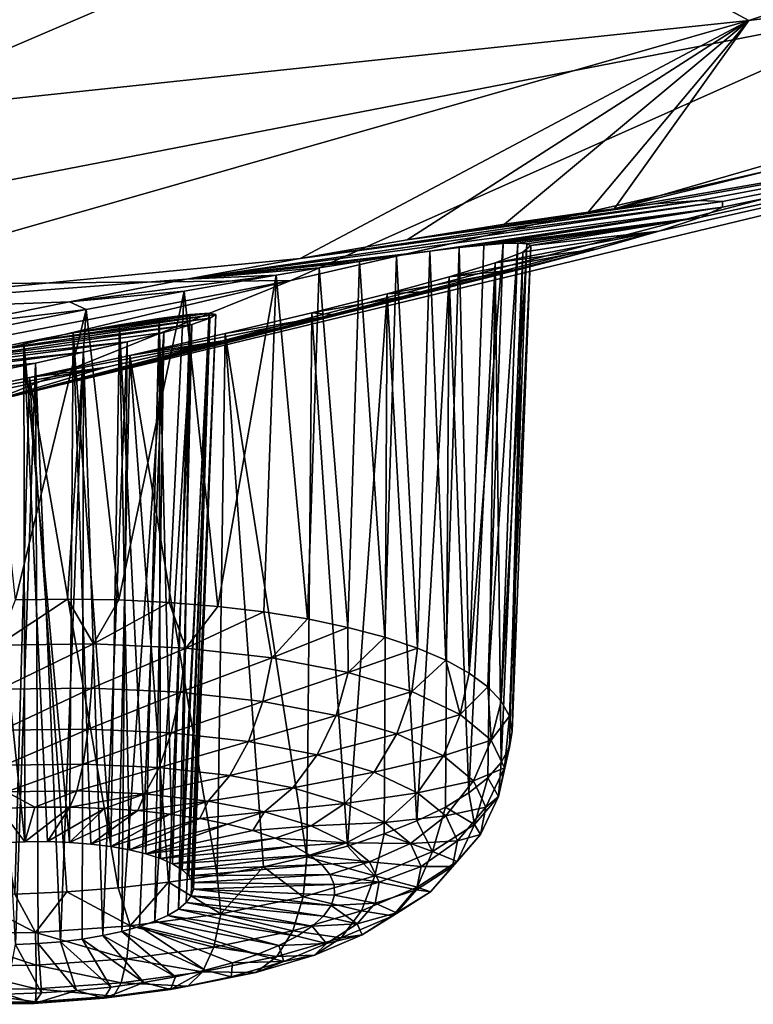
# Model space of a CAD drawing. Header units: metres. Extents: x -92 to 264, y -100 to 50.
# Tile 151 of 256: x 229.68 to 231.8, y -26.48 to -23.64. Entities that reach past the tile are written whole.
import ezdxf

# ---------------------------------------------------------------- set-up
doc = ezdxf.new("R2010")
doc.units = ezdxf.units.M
doc.layers.add('solid_21062050_01', color=7, linetype='CONTINUOUS')

msp = doc.modelspace()

# ---------------------------------------------------------------- linework, layer by layer
at = {"layer": 'solid_21062050_01'}
for points in [[(230.951416, -23.188187, 198.303024), (234.531219, -22.71072, 200.338562), (231.786469, -23.638601, 202.916168)], [(231.786469, -23.638601, 202.916168), (234.531219, -22.71072, 200.338562), (234.404785, -23.311037, 205.808395)], [(231.397766, -24.181719, 208.227585), (236.653671, -22.883238, 208.878159), (233.237335, -23.860216, 211.591827)], [(231.397766, -24.181719, 208.227585), (234.404785, -23.311037, 205.808395), (236.653671, -22.883238, 208.878159)], [(226.810013, -23.756815, 227.43428), (230.920654, -23.04599, 225.472656), (226.856262, -23.578487, 227.605103)], [(230.846878, -23.190374, 225.278595), (230.920654, -23.04599, 225.472656), (226.810013, -23.756815, 227.43428)], [(226.685287, -23.698582, 196.768188), (228.441345, -23.111359, 195.134506), (230.951416, -23.188187, 198.303024)], [(226.685287, -23.698582, 196.768188), (230.951416, -23.188187, 198.303024), (228.44902, -23.992727, 200.53772)], [(226.745773, -23.900181, 227.23465), (230.574905, -23.322126, 225.171387), (230.846878, -23.190374, 225.278595)], [(226.745773, -23.900181, 227.23465), (230.846878, -23.190374, 225.278595), (226.810013, -23.756815, 227.43428)], [(228.44902, -23.992727, 200.53772), (230.951416, -23.188187, 198.303024), (231.786469, -23.638601, 202.916168)], [(231.786469, -23.638601, 202.916168), (234.404785, -23.311037, 205.808395), (231.397766, -24.181719, 208.227585)], [(226.745773, -23.900181, 227.23465), (228.399384, -23.711546, 226.243149), (230.574905, -23.322126, 225.171387)], [(230.574905, -23.322126, 225.171387), (228.028275, -24.413754, 223.119263), (232.241486, -23.597099, 220.850922)], [(230.574905, -23.322126, 225.171387), (228.399384, -23.711546, 226.243149), (228.028275, -24.413754, 223.119263)], [(234.255844, -23.515648, 215.375931), (229.595001, -24.738523, 214.031418), (233.237335, -23.860216, 211.591827)], [(234.255844, -23.515648, 215.375931), (230.464996, -24.389212, 217.802338), (229.595001, -24.738523, 214.031418)], [(232.241486, -23.597099, 220.850922), (230.464996, -24.389212, 217.802338), (234.255844, -23.515648, 215.375931)], [(232.241486, -23.597099, 220.850922), (228.028275, -24.413754, 223.119263), (230.464996, -24.389212, 217.802338)], [(228.44902, -23.992727, 200.53772), (231.786469, -23.638601, 202.916168), (228.825119, -24.48665, 205.272034)], [(230.49202, -24.325356, 207.385025), (228.825119, -24.48665, 205.272034), (231.786469, -23.638601, 202.916168)], [(230.800552, -24.272018, 207.572311), (230.49202, -24.325356, 207.385025), (231.786469, -23.638601, 202.916168)], [(231.081345, -24.226772, 207.815857), (230.800552, -24.272018, 207.572311), (231.786469, -23.638601, 202.916168)], [(231.323059, -24.191538, 208.111191), (231.081345, -24.226772, 207.815857), (231.786469, -23.638601, 202.916168)], [(231.323059, -24.191538, 208.111191), (231.786469, -23.638601, 202.916168), (231.397766, -24.181719, 208.227585)], [(231.526611, -24.246414, 210.258606), (233.237335, -23.860216, 211.591827), (229.595001, -24.738523, 214.031418)], [(231.513763, -24.16815, 208.447723), (231.397766, -24.181719, 208.227585), (233.237335, -23.860216, 211.591827)], [(231.643982, -24.157885, 208.810776), (231.513763, -24.16815, 208.447723), (233.237335, -23.860216, 211.591827)], [(231.526611, -24.246414, 210.258606), (231.648544, -24.206059, 209.921463), (233.237335, -23.860216, 211.591827)], [(231.709991, -24.161013, 209.186661), (231.643982, -24.157885, 208.810776), (233.237335, -23.860216, 211.591827)], [(231.648544, -24.206059, 209.921463), (231.710693, -24.177364, 209.561752), (233.237335, -23.860216, 211.591827)], [(231.710693, -24.177364, 209.561752), (231.709991, -24.161013, 209.186661), (233.237335, -23.860216, 211.591827)], [(230.163879, -24.385447, 207.255859), (231.709991, -24.161013, 209.186661), (231.710693, -24.177364, 209.561752)], [(230.49202, -24.325356, 207.385025), (231.709991, -24.161013, 209.186661), (230.163879, -24.385447, 207.255859)], [(230.49202, -24.325356, 207.385025), (231.643982, -24.157885, 208.810776), (231.709991, -24.161013, 209.186661)], [(230.800552, -24.272018, 207.572311), (231.643982, -24.157885, 208.810776), (230.49202, -24.325356, 207.385025)], [(230.800552, -24.272018, 207.572311), (231.513763, -24.16815, 208.447723), (231.643982, -24.157885, 208.810776)], [(231.081345, -24.226772, 207.815857), (231.513763, -24.16815, 208.447723), (230.800552, -24.272018, 207.572311)], [(231.081345, -24.226772, 207.815857), (231.397766, -24.181719, 208.227585), (231.513763, -24.16815, 208.447723)], [(230.866211, -24.304619, 208.314774), (230.163879, -24.385447, 207.255859), (231.710693, -24.177364, 209.561752)], [(230.866211, -24.304619, 208.314774), (231.710693, -24.177364, 209.561752), (230.950485, -24.294102, 208.452515)], [(230.950485, -24.294102, 208.452515), (231.710693, -24.177364, 209.561752), (231.021271, -24.286627, 208.597763)], [(231.021271, -24.286627, 208.597763), (231.710693, -24.177364, 209.561752), (231.648544, -24.206059, 209.921463)], [(231.323059, -24.191538, 208.111191), (231.397766, -24.181719, 208.227585), (231.081345, -24.226772, 207.815857)], [(231.021271, -24.286627, 208.597763), (231.648544, -24.206059, 209.921463), (231.077744, -24.282274, 208.748672)], [(231.077744, -24.282274, 208.748672), (231.648544, -24.206059, 209.921463), (231.1194, -24.28109, 208.903564)], [(231.1194, -24.28109, 208.903564), (231.648544, -24.206059, 209.921463), (231.145889, -24.283092, 209.060623)], [(231.145889, -24.283092, 209.060623), (231.648544, -24.206059, 209.921463), (231.15712, -24.288229, 209.218094)], [(231.15712, -24.288229, 209.218094), (231.648544, -24.206059, 209.921463), (231.526611, -24.246414, 210.258606)], [(231.349548, -24.297335, 210.565155), (231.526611, -24.246414, 210.258606), (229.595001, -24.738523, 214.031418)], [(231.054352, -24.337994, 209.819489), (231.526611, -24.246414, 210.258606), (231.349548, -24.297335, 210.565155)], [(231.134445, -24.307535, 209.527542), (231.526611, -24.246414, 210.258606), (231.054352, -24.337994, 209.819489)], [(231.15712, -24.288229, 209.218094), (231.526611, -24.246414, 210.258606), (231.134445, -24.307535, 209.527542)], [(230.950485, -24.294102, 208.452515), (231.021271, -24.286627, 208.597763), (230.979691, -25.52146, 208.249084)], [(231.077744, -24.282274, 208.748672), (231.033371, -25.56126, 208.38353), (230.979691, -25.52146, 208.249084)], [(231.021271, -24.286627, 208.597763), (231.077744, -24.282274, 208.748672), (230.979691, -25.52146, 208.249084)], [(231.1194, -24.28109, 208.903564), (231.072098, -25.602964, 208.522461), (231.033371, -25.56126, 208.38353)], [(231.077744, -24.282274, 208.748672), (231.1194, -24.28109, 208.903564), (231.033371, -25.56126, 208.38353)], [(231.1194, -24.28109, 208.903564), (231.145889, -24.283092, 209.060623), (231.072098, -25.602964, 208.522461)], [(231.145889, -24.283092, 209.060623), (231.095459, -25.646114, 208.664368), (231.072098, -25.602964, 208.522461)], [(231.145889, -24.283092, 209.060623), (231.15712, -24.288229, 209.218094), (231.095459, -25.646114, 208.664368)], [(231.128586, -24.355963, 210.825882), (231.349548, -24.297335, 210.565155), (229.595001, -24.738523, 214.031418)], [(230.76973, -24.318016, 208.186417), (230.163879, -24.385447, 207.255859), (230.866211, -24.304619, 208.314774)], [(230.76973, -24.318016, 208.186417), (230.866211, -24.304619, 208.314774), (230.830032, -25.449282, 207.999451)], [(230.866211, -24.304619, 208.314774), (230.911667, -25.483995, 208.120575), (230.830032, -25.449282, 207.999451)], [(230.866211, -24.304619, 208.314774), (230.950485, -24.294102, 208.452515), (230.911667, -25.483995, 208.120575)], [(230.950485, -24.294102, 208.452515), (230.979691, -25.52146, 208.249084), (230.911667, -25.483995, 208.120575)], [(230.921799, -24.378298, 210.083481), (231.349548, -24.297335, 210.565155), (231.128586, -24.355963, 210.825882)], [(231.054352, -24.337994, 209.819489), (231.349548, -24.297335, 210.565155), (230.921799, -24.378298, 210.083481)], [(231.134445, -24.307535, 209.527542), (231.054352, -24.337994, 209.819489), (231.071655, -25.779457, 209.092209)], [(231.134445, -24.307535, 209.527542), (231.071655, -25.779457, 209.092209), (231.095245, -25.734846, 208.950806)], [(231.134445, -24.307535, 209.527542), (231.095245, -25.734846, 208.950806), (231.10321, -25.690235, 208.807663)], [(231.15712, -24.288229, 209.218094), (231.10321, -25.690235, 208.807663), (231.095459, -25.646114, 208.664368)], [(231.15712, -24.288229, 209.218094), (231.134445, -24.307535, 209.527542), (231.10321, -25.690235, 208.807663)], [(230.49202, -24.325356, 207.385025), (230.163879, -24.385447, 207.255859), (228.825119, -24.48665, 205.272034)], [(230.662628, -24.334066, 208.069122), (230.163879, -24.385447, 207.255859), (230.76973, -24.318016, 208.186417)], [(230.546448, -24.352518, 207.964005), (230.163879, -24.385447, 207.255859), (230.662628, -24.334066, 208.069122)], [(230.546448, -24.352518, 207.964005), (230.662628, -24.334066, 208.069122), (230.629654, -25.389585, 207.7845)], [(230.662628, -24.334066, 208.069122), (230.735687, -25.417696, 207.887009), (230.629654, -25.389585, 207.7845)], [(230.662628, -24.334066, 208.069122), (230.76973, -24.318016, 208.186417), (230.735687, -25.417696, 207.887009)], [(230.76973, -24.318016, 208.186417), (230.830032, -25.449282, 207.999451), (230.735687, -25.417696, 207.887009)], [(231.054352, -24.337994, 209.819489), (230.921799, -24.378298, 210.083481), (230.978836, -25.86673, 209.363663)], [(231.054352, -24.337994, 209.819489), (230.978836, -25.86673, 209.363663), (231.032715, -25.82358, 209.230331)], [(231.054352, -24.337994, 209.819489), (231.032715, -25.82358, 209.230331), (231.071655, -25.779457, 209.092209)], [(230.87645, -24.419317, 211.031845), (231.128586, -24.355963, 210.825882), (229.595001, -24.738523, 214.031418)], [(230.422516, -24.373142, 207.871658), (230.163879, -24.385447, 207.255859), (230.546448, -24.352518, 207.964005)], [(230.422516, -24.373142, 207.871658), (230.546448, -24.352518, 207.964005), (230.513107, -25.365259, 207.693024)], [(230.546448, -24.352518, 207.964005), (230.629654, -25.389585, 207.7845), (230.513107, -25.365259, 207.693024)], [(230.743042, -24.426888, 210.311066), (231.128586, -24.355963, 210.825882), (230.87645, -24.419317, 211.031845)], [(230.921799, -24.378298, 210.083481), (231.128586, -24.355963, 210.825882), (230.743042, -24.426888, 210.311066)], [(230.464996, -24.389212, 217.802338), (225.751404, -25.512188, 216.180359), (229.595001, -24.738523, 214.031418)], [(230.464996, -24.389212, 217.802338), (226.480988, -25.157835, 219.937286), (225.751404, -25.512188, 216.180359)], [(228.028275, -24.413754, 223.119263), (226.480988, -25.157835, 219.937286), (230.464996, -24.389212, 217.802338)], [(230.163879, -24.385447, 207.255859), (229.826141, -24.45055, 207.186203), (228.825119, -24.48665, 205.272034)], [(230.422516, -24.373142, 207.871658), (229.826141, -24.45055, 207.186203), (230.163879, -24.385447, 207.255859)], [(230.156555, -24.419992, 207.727219), (229.826141, -24.45055, 207.186203), (230.422516, -24.373142, 207.871658)], [(230.156555, -24.419992, 207.727219), (230.422516, -24.373142, 207.871658), (230.253662, -25.328976, 207.547089)], [(230.422516, -24.373142, 207.871658), (230.387314, -25.34498, 207.613602), (230.253662, -25.328976, 207.547089)], [(230.422516, -24.373142, 207.871658), (230.513107, -25.365259, 207.693024), (230.387314, -25.34498, 207.613602)], [(230.921799, -24.378298, 210.083481), (230.743042, -24.426888, 210.311066), (230.828781, -25.94824, 209.610168)], [(230.921799, -24.378298, 210.083481), (230.828781, -25.94824, 209.610168), (230.910599, -25.908436, 209.490738)], [(230.921799, -24.378298, 210.083481), (230.910599, -25.908436, 209.490738), (230.978836, -25.86673, 209.363663)], [(230.593735, -24.487593, 211.191452), (230.87645, -24.419317, 211.031845), (229.595001, -24.738523, 214.031418)], [(229.874527, -24.472948, 207.638428), (229.826141, -24.45055, 207.186203), (230.156555, -24.419992, 207.727219)], [(229.874527, -24.472948, 207.638428), (230.156555, -24.419992, 207.727219), (229.968689, -25.310431, 207.455612)], [(230.156555, -24.419992, 207.727219), (230.113617, -25.317415, 207.494232), (229.968689, -25.310431, 207.455612)], [(230.156555, -24.419992, 207.727219), (230.253662, -25.328976, 207.547089), (230.113617, -25.317415, 207.494232)], [(230.525131, -24.482042, 210.495331), (230.87645, -24.419317, 211.031845), (230.593735, -24.487593, 211.191452)], [(230.743042, -24.426888, 210.311066), (230.87645, -24.419317, 211.031845), (230.525131, -24.482042, 210.495331)], [(230.743042, -24.426888, 210.311066), (230.525131, -24.482042, 210.495331), (230.628082, -26.020426, 209.820953)], [(230.743042, -24.426888, 210.311066), (230.628082, -26.020426, 209.820953), (230.734268, -25.985706, 209.720642)], [(230.743042, -24.426888, 210.311066), (230.734268, -25.985706, 209.720642), (230.828781, -25.94824, 209.610168)], [(229.826141, -24.45055, 207.186203), (229.482666, -24.520144, 207.176788), (228.825119, -24.48665, 205.272034)], [(229.874527, -24.472948, 207.638428), (229.482666, -24.520144, 207.176788), (229.826141, -24.45055, 207.186203)], [(229.585693, -24.530392, 207.606644), (229.482666, -24.520144, 207.176788), (229.874527, -24.472948, 207.638428)], [(229.585693, -24.530392, 207.606644), (229.874527, -24.472948, 207.638428), (229.670654, -25.310438, 207.422562)], [(229.874527, -24.472948, 207.638428), (229.820496, -25.308096, 207.431625), (229.670654, -25.310438, 207.422562)], [(229.874527, -24.472948, 207.638428), (229.968689, -25.310431, 207.455612), (229.820496, -25.308096, 207.431625)], [(230.228821, -24.482782, 209.027359), (229.836929, -24.540274, 208.565323), (229.970001, -24.516584, 208.639832)], [(230.247925, -24.486706, 209.18251), (229.836929, -24.540274, 208.565323), (230.228821, -24.482782, 209.027359)], [(230.228821, -24.482782, 209.027359), (229.970001, -24.516584, 208.639832), (230.173416, -24.486706, 208.878479)], [(230.228821, -24.482782, 209.027359), (230.150742, -26.088882, 208.495865), (230.17009, -26.106762, 208.555725)], [(230.228821, -24.482782, 209.027359), (230.173416, -24.486706, 208.878479), (230.150742, -26.088882, 208.495865)], [(230.228821, -24.482782, 209.027359), (230.17009, -26.106762, 208.555725), (230.181107, -26.12549, 208.617416)], [(230.247925, -24.486706, 209.18251), (230.228821, -24.482782, 209.027359), (230.181107, -26.12549, 208.617416)], [(230.275131, -24.542046, 210.63092), (230.525131, -24.482042, 210.495331), (230.593735, -24.487593, 211.191452)], [(230.275131, -24.542046, 210.63092), (230.511383, -26.052015, 209.909988), (230.525131, -24.482042, 210.495331)], [(230.628082, -26.020426, 209.820953), (230.525131, -24.482042, 210.495331), (230.511383, -26.052015, 209.909988)], [(230.230652, -24.498009, 209.333908), (229.549454, -24.597677, 208.521927), (229.694061, -24.567823, 208.525696)], [(230.179459, -24.515781, 209.472733), (229.549454, -24.597677, 208.521927), (230.230652, -24.498009, 209.333908)], [(230.273193, -24.562231, 211.300842), (230.593735, -24.487593, 211.191452), (229.595001, -24.738523, 214.031418)], [(230.247925, -24.486706, 209.18251), (229.694061, -24.567823, 208.525696), (229.836929, -24.540274, 208.565323)], [(230.230652, -24.498009, 209.333908), (229.694061, -24.567823, 208.525696), (230.247925, -24.486706, 209.18251)], [(230.173416, -24.486706, 208.878479), (229.970001, -24.516584, 208.639832), (230.08493, -24.498249, 208.746216)], [(230.08493, -24.498249, 208.746216), (229.970001, -24.516584, 208.639832), (230.046814, -26.043297, 208.337158)], [(230.00058, -24.605017, 210.713211), (230.593735, -24.487593, 211.191452), (230.273193, -24.562231, 211.300842)], [(230.275131, -24.542046, 210.63092), (230.593735, -24.487593, 211.191452), (230.00058, -24.605017, 210.713211)], [(230.08493, -24.498249, 208.746216), (230.046814, -26.043297, 208.337158), (230.088577, -26.056875, 208.385635)], [(230.173416, -24.486706, 208.878479), (230.08493, -24.498249, 208.746216), (230.123428, -26.072159, 208.438843)], [(230.08493, -24.498249, 208.746216), (230.088577, -26.056875, 208.385635), (230.123428, -26.072159, 208.438843)], [(230.173416, -24.486706, 208.878479), (230.123428, -26.072159, 208.438843), (230.150742, -26.088882, 208.495865)], [(230.230652, -24.498009, 209.333908), (230.163116, -26.183527, 208.80278), (230.140457, -26.202387, 208.86116)], [(230.179459, -24.515781, 209.472733), (230.230652, -24.498009, 209.333908), (230.140457, -26.202387, 208.86116)], [(230.230652, -24.498009, 209.333908), (230.177597, -26.164204, 208.742004), (230.163116, -26.183527, 208.80278)], [(230.247925, -24.486706, 209.18251), (230.183624, -26.144747, 208.679855), (230.177597, -26.164204, 208.742004)], [(230.230652, -24.498009, 209.333908), (230.247925, -24.486706, 209.18251), (230.177597, -26.164204, 208.742004)], [(230.247925, -24.486706, 209.18251), (230.181107, -26.12549, 208.617416), (230.183624, -26.144747, 208.679855)], [(230.179459, -24.515781, 209.472733), (229.410706, -24.628244, 208.553345), (229.549454, -24.597677, 208.521927)], [(230.098389, -24.538895, 209.591888), (229.410706, -24.628244, 208.553345), (230.179459, -24.515781, 209.472733)], [(230.098389, -24.538895, 209.591888), (229.992401, -24.566032, 209.685776), (229.410706, -24.628244, 208.553345)], [(229.836929, -24.540274, 208.565323), (229.694061, -24.567823, 208.525696), (229.826355, -26.010151, 208.205688)], [(229.836929, -24.540274, 208.565323), (229.826355, -26.010151, 208.205688), (229.887665, -26.014938, 208.227951)], [(229.970001, -24.516584, 208.639832), (229.836929, -24.540274, 208.565323), (229.945496, -26.022148, 208.257629)], [(229.836929, -24.540274, 208.565323), (229.887665, -26.014938, 208.227951), (229.945496, -26.022148, 208.257629)], [(229.970001, -24.516584, 208.639832), (229.945496, -26.022148, 208.257629), (229.99884, -26.031654, 208.29425)], [(229.970001, -24.516584, 208.639832), (229.99884, -26.031654, 208.29425), (230.046814, -26.043297, 208.337158)], [(230.098389, -24.538895, 209.591888), (229.977509, -26.266975, 209.051605), (229.992401, -24.566032, 209.685776)], [(230.098389, -24.538895, 209.591888), (230.027802, -26.253035, 209.012177), (229.977509, -26.266975, 209.051605)], [(230.275131, -24.542046, 210.63092), (230.00058, -24.605017, 210.713211), (230.251724, -26.104464, 210.050507)], [(230.098389, -24.538895, 209.591888), (230.072205, -26.23744, 208.966751), (230.027802, -26.253035, 209.012177)], [(230.179459, -24.515781, 209.472733), (230.10997, -26.220461, 208.916138), (230.072205, -26.23744, 208.966751)], [(230.098389, -24.538895, 209.591888), (230.179459, -24.515781, 209.472733), (230.072205, -26.23744, 208.966751)], [(230.179459, -24.515781, 209.472733), (230.140457, -26.202387, 208.86116), (230.10997, -26.220461, 208.916138)], [(230.275131, -24.542046, 210.63092), (230.251724, -26.104464, 210.050507), (230.385468, -26.080132, 209.986786)], [(230.275131, -24.542046, 210.63092), (230.385468, -26.080132, 209.986786), (230.511383, -26.052015, 209.909988)], [(229.410706, -24.628244, 208.553345), (229.992401, -24.566032, 209.685776), (229.284988, -24.657972, 208.617828)], [(229.866791, -24.595888, 209.750168), (229.284988, -24.657972, 208.617828), (229.992401, -24.566032, 209.685776)], [(229.694061, -24.567823, 208.525696), (229.549454, -24.597677, 208.521927), (229.697525, -26.008121, 208.184845)], [(229.92778, -24.639894, 211.351456), (230.273193, -24.562231, 211.300842), (229.595001, -24.738523, 214.031418)], [(229.694061, -24.567823, 208.525696), (229.762619, -26.007864, 208.191238), (229.826355, -26.010151, 208.205688)], [(229.694061, -24.567823, 208.525696), (229.697525, -26.008121, 208.184845), (229.762619, -26.007864, 208.191238)], [(229.710419, -24.668743, 210.738174), (230.273193, -24.562231, 211.300842), (229.92778, -24.639894, 211.351456)], [(230.00058, -24.605017, 210.713211), (230.273193, -24.562231, 211.300842), (229.710419, -24.668743, 210.738174)], [(229.866791, -24.595888, 209.750168), (229.992401, -24.566032, 209.685776), (229.922195, -26.279026, 209.084366)], [(229.922195, -26.279026, 209.084366), (229.992401, -24.566032, 209.685776), (229.977509, -26.266975, 209.051605)], [(229.178787, -24.685324, 208.711929), (229.284988, -24.657972, 208.617828), (229.866791, -24.595888, 209.750168)], [(229.178787, -24.685324, 208.711929), (229.866791, -24.595888, 209.750168), (229.727646, -24.626974, 209.781509)], [(229.549454, -24.597677, 208.521927), (229.632217, -26.010914, 208.186615), (229.697525, -26.008121, 208.184845)], [(229.727646, -24.626974, 209.781509), (229.866791, -24.595888, 209.750168), (229.800354, -26.296659, 209.127777)], [(229.866791, -24.595888, 209.750168), (229.862808, -26.288977, 209.109909), (229.800354, -26.296659, 209.127777)], [(229.866791, -24.595888, 209.750168), (229.922195, -26.279026, 209.084366), (229.862808, -26.288977, 209.109909)], [(229.0979, -24.708818, 208.83078), (229.727646, -24.626974, 209.781509), (229.581863, -24.657677, 209.777298)], [(229.178787, -24.685324, 208.711929), (229.727646, -24.626974, 209.781509), (229.0979, -24.708818, 208.83078)], [(229.581863, -24.657677, 209.777298), (229.727646, -24.626974, 209.781509), (229.670609, -26.304735, 209.13945)], [(229.727646, -24.626974, 209.781509), (229.735931, -26.301943, 209.13768), (229.670609, -26.304735, 209.13945)], [(230.00058, -24.605017, 210.713211), (229.710419, -24.668743, 210.738174), (229.966614, -26.14076, 210.136047)], [(229.727646, -24.626974, 209.781509), (229.800354, -26.296659, 209.127777), (229.735931, -26.301943, 209.13768)], [(230.00058, -24.605017, 210.713211), (229.966614, -26.14076, 210.136047), (230.111588, -26.124748, 210.100433)], [(230.00058, -24.605017, 210.713211), (230.111588, -26.124748, 210.100433), (230.251724, -26.104464, 210.050507)], [(229.414612, -24.730801, 210.703201), (229.92778, -24.639894, 211.351456), (229.575546, -24.716236, 211.338531)], [(229.710419, -24.668743, 210.738174), (229.92778, -24.639894, 211.351456), (229.414612, -24.730801, 210.703201)], [(229.575546, -24.716236, 211.338531), (229.92778, -24.639894, 211.351456), (229.595001, -24.738523, 214.031418)], [(229.710419, -24.668743, 210.738174), (229.414612, -24.730801, 210.703201), (229.668518, -26.159317, 210.162888)], [(229.710419, -24.668743, 210.738174), (229.668518, -26.159317, 210.162888), (229.818375, -26.152325, 210.156937)], [(229.710419, -24.668743, 210.738174), (229.818375, -26.152325, 210.156937), (229.966614, -26.14076, 210.136047)], [(229.619492, -25.440613, 207.410004), (229.670654, -25.310438, 207.422562), (229.820496, -25.308096, 207.431625)], [(229.89505, -25.436844, 207.428406), (229.619492, -25.440613, 207.410004), (229.820496, -25.308096, 207.431625)], [(229.89505, -25.436844, 207.428406), (229.820496, -25.308096, 207.431625), (229.968689, -25.310431, 207.455612)], [(229.89505, -25.436844, 207.428406), (229.968689, -25.310431, 207.455612), (230.113617, -25.317415, 207.494232)], [(230.162094, -25.449162, 207.497803), (229.89505, -25.436844, 207.428406), (230.113617, -25.317415, 207.494232)], [(230.162094, -25.449162, 207.497803), (230.113617, -25.317415, 207.494232), (230.253662, -25.328976, 207.547089)], [(230.162094, -25.449162, 207.497803), (230.253662, -25.328976, 207.547089), (230.387314, -25.34498, 207.613602)], [(230.410385, -25.477093, 207.61554), (230.162094, -25.449162, 207.497803), (230.387314, -25.34498, 207.613602)], [(230.410385, -25.477093, 207.61554), (230.387314, -25.34498, 207.613602), (230.513107, -25.365259, 207.693024)], [(230.410385, -25.477093, 207.61554), (230.513107, -25.365259, 207.693024), (230.629654, -25.389585, 207.7845)], [(230.630356, -25.519566, 207.777069), (230.410385, -25.477093, 207.61554), (230.629654, -25.389585, 207.7845)], [(230.630356, -25.519566, 207.777069), (230.629654, -25.389585, 207.7845), (230.735687, -25.417696, 207.887009)], [(230.630356, -25.519566, 207.777069), (230.735687, -25.417696, 207.887009), (230.830032, -25.449282, 207.999451)], [(229.625504, -25.568365, 207.430344), (229.619492, -25.440613, 207.410004), (229.89505, -25.436844, 207.428406)], [(229.625504, -25.568365, 207.430344), (229.89505, -25.436844, 207.428406), (229.889862, -25.564749, 207.447998)], [(229.889862, -25.564749, 207.447998), (229.89505, -25.436844, 207.428406), (230.162094, -25.449162, 207.497803)], [(229.889862, -25.564749, 207.447998), (230.162094, -25.449162, 207.497803), (230.146057, -25.576565, 207.514587)], [(230.146057, -25.576565, 207.514587), (230.162094, -25.449162, 207.497803), (230.410385, -25.477093, 207.61554)], [(230.813568, -25.574947, 207.976181), (230.630356, -25.519566, 207.777069), (230.830032, -25.449282, 207.999451)], [(230.813568, -25.574947, 207.976181), (230.830032, -25.449282, 207.999451), (230.911667, -25.483995, 208.120575)], [(230.146057, -25.576565, 207.514587), (230.410385, -25.477093, 207.61554), (230.384247, -25.603363, 207.627518)], [(230.384247, -25.603363, 207.627518), (230.410385, -25.477093, 207.61554), (230.630356, -25.519566, 207.777069)], [(230.952972, -25.641109, 208.205261), (230.813568, -25.574947, 207.976181), (230.911667, -25.483995, 208.120575)], [(230.952972, -25.641109, 208.205261), (230.911667, -25.483995, 208.120575), (230.979691, -25.52146, 208.249084)], [(230.384247, -25.603363, 207.627518), (230.630356, -25.519566, 207.777069), (230.595276, -25.64411, 207.782486)], [(230.595276, -25.64411, 207.782486), (230.630356, -25.519566, 207.777069), (230.813568, -25.574947, 207.976181)], [(230.952972, -25.641109, 208.205261), (230.979691, -25.52146, 208.249084), (231.033371, -25.56126, 208.38353)], [(229.625504, -25.568365, 207.430344), (229.889862, -25.564749, 207.447998), (229.631989, -25.686573, 207.482849)], [(229.889862, -25.564749, 207.447998), (229.879684, -25.683184, 207.49939), (229.631989, -25.686573, 207.482849)], [(229.889862, -25.564749, 207.447998), (230.146057, -25.576565, 207.514587), (229.879684, -25.683184, 207.49939)], [(231.043228, -25.715509, 208.45546), (230.952972, -25.641109, 208.205261), (231.033371, -25.56126, 208.38353)], [(231.043228, -25.715509, 208.45546), (231.033371, -25.56126, 208.38353), (231.072098, -25.602964, 208.522461)], [(230.146057, -25.576565, 207.514587), (230.119736, -25.694256, 207.561768), (229.879684, -25.683184, 207.49939)], [(230.146057, -25.576565, 207.514587), (230.384247, -25.603363, 207.627518), (230.119736, -25.694256, 207.561768)], [(230.595276, -25.64411, 207.782486), (230.813568, -25.574947, 207.976181), (230.771042, -25.697239, 207.973511)], [(230.771042, -25.697239, 207.973511), (230.813568, -25.574947, 207.976181), (230.952972, -25.641109, 208.205261)], [(230.384247, -25.603363, 207.627518), (230.342911, -25.719364, 207.667587), (230.119736, -25.694256, 207.561768)], [(230.384247, -25.603363, 207.627518), (230.595276, -25.64411, 207.782486), (230.342911, -25.719364, 207.667587)], [(231.043228, -25.715509, 208.45546), (231.072098, -25.602964, 208.522461), (231.095459, -25.646114, 208.664368)], [(230.595276, -25.64411, 207.782486), (230.540649, -25.757544, 207.81279), (230.342911, -25.719364, 207.667587)], [(230.595276, -25.64411, 207.782486), (230.771042, -25.697239, 207.973511), (230.540649, -25.757544, 207.81279)], [(230.771042, -25.697239, 207.973511), (230.952972, -25.641109, 208.205261), (230.904785, -25.760712, 208.193268)], [(230.904785, -25.760712, 208.193268), (230.952972, -25.641109, 208.205261), (231.043228, -25.715509, 208.45546)], [(231.080841, -25.795288, 208.717194), (231.043228, -25.715509, 208.45546), (231.095459, -25.646114, 208.664368)], [(231.080841, -25.795288, 208.717194), (231.095459, -25.646114, 208.664368), (231.10321, -25.690235, 208.807663)], [(229.631989, -25.686573, 207.482849), (229.879684, -25.683184, 207.49939), (229.638489, -25.787306, 207.563965)], [(229.879684, -25.683184, 207.49939), (229.865189, -25.784204, 207.579102), (229.638489, -25.787306, 207.563965)], [(229.879684, -25.683184, 207.49939), (230.119736, -25.694256, 207.561768), (229.865189, -25.784204, 207.579102)], [(230.119736, -25.694256, 207.561768), (230.084885, -25.794338, 207.6362), (229.865189, -25.784204, 207.579102)], [(230.119736, -25.694256, 207.561768), (230.342911, -25.719364, 207.667587), (230.084885, -25.794338, 207.6362)], [(230.771042, -25.697239, 207.973511), (230.705338, -25.807325, 207.991776), (230.540649, -25.757544, 207.81279)], [(230.771042, -25.697239, 207.973511), (230.904785, -25.760712, 208.193268), (230.705338, -25.807325, 207.991776)], [(231.080841, -25.795288, 208.717194), (231.10321, -25.690235, 208.807663), (231.095245, -25.734846, 208.950806)], [(230.342911, -25.719364, 207.667587), (230.289139, -25.817318, 207.733047), (230.084885, -25.794338, 207.6362)], [(230.342911, -25.719364, 207.667587), (230.540649, -25.757544, 207.81279), (230.289139, -25.817318, 207.733047)], [(230.904785, -25.760712, 208.193268), (231.043228, -25.715509, 208.45546), (230.991364, -25.832087, 208.433304)], [(230.991364, -25.832087, 208.433304), (231.043228, -25.715509, 208.45546), (231.080841, -25.795288, 208.717194)], [(231.064392, -25.877378, 208.980392), (231.095245, -25.734846, 208.950806), (231.071655, -25.779457, 209.092209)], [(231.064392, -25.877378, 208.980392), (231.080841, -25.795288, 208.717194), (231.095245, -25.734846, 208.950806)], [(230.540649, -25.757544, 207.81279), (230.470108, -25.852259, 207.865936), (230.289139, -25.817318, 207.733047)], [(230.540649, -25.757544, 207.81279), (230.705338, -25.807325, 207.991776), (230.470108, -25.852259, 207.865936)], [(230.904785, -25.760712, 208.193268), (230.830643, -25.866798, 208.197678), (230.705338, -25.807325, 207.991776)], [(230.904785, -25.760712, 208.193268), (230.991364, -25.832087, 208.433304), (230.830643, -25.866798, 208.197678)], [(229.638489, -25.787306, 207.563965), (229.865189, -25.784204, 207.579102), (229.644592, -25.863808, 207.668274)], [(229.865189, -25.784204, 207.579102), (229.847351, -25.861034, 207.681824), (229.644592, -25.863808, 207.668274)], [(229.865189, -25.784204, 207.579102), (230.084885, -25.794338, 207.6362), (229.847351, -25.861034, 207.681824)], [(231.064392, -25.877378, 208.980392), (231.071655, -25.779457, 209.092209), (231.032715, -25.82358, 209.230331)], [(230.084885, -25.794338, 207.6362), (230.043869, -25.870098, 207.73288), (229.847351, -25.861034, 207.681824)], [(230.084885, -25.794338, 207.6362), (230.289139, -25.817318, 207.733047), (230.043869, -25.870098, 207.73288)], [(230.289139, -25.817318, 207.733047), (230.226563, -25.890652, 207.819504), (230.043869, -25.870098, 207.73288)], [(230.289139, -25.817318, 207.733047), (230.470108, -25.852259, 207.865936), (230.226563, -25.890652, 207.819504)], [(230.705338, -25.807325, 207.991776), (230.620834, -25.897821, 208.029755), (230.470108, -25.852259, 207.865936)], [(230.705338, -25.807325, 207.991776), (230.830643, -25.866798, 208.197678), (230.620834, -25.897821, 208.029755)], [(230.991364, -25.832087, 208.433304), (231.080841, -25.795288, 208.717194), (231.027451, -25.908623, 208.684402)], [(231.027451, -25.908623, 208.684402), (231.080841, -25.795288, 208.717194), (231.064392, -25.877378, 208.980392)], [(230.991364, -25.832087, 208.433304), (230.911774, -25.933674, 208.422592), (230.830643, -25.866798, 208.197678)], [(230.991364, -25.832087, 208.433304), (231.027451, -25.908623, 208.684402), (230.911774, -25.933674, 208.422592)], [(230.994492, -25.958628, 209.234955), (231.032715, -25.82358, 209.230331), (230.978836, -25.86673, 209.363663)], [(230.994492, -25.958628, 209.234955), (231.064392, -25.877378, 208.980392), (231.032715, -25.82358, 209.230331)], [(229.644592, -25.863808, 207.668274), (229.726196, -25.908602, 207.789658), (229.624466, -25.912107, 207.789688)], [(229.644592, -25.863808, 207.668274), (229.847351, -25.861034, 207.681824), (229.726196, -25.908602, 207.789658)], [(229.847351, -25.861034, 207.681824), (229.827408, -25.908487, 207.800507), (229.726196, -25.908602, 207.789658)], [(229.847351, -25.861034, 207.681824), (230.043869, -25.870098, 207.73288), (229.827408, -25.908487, 207.800507)], [(230.043869, -25.870098, 207.73288), (229.926819, -25.911762, 207.822113), (229.827408, -25.908487, 207.800507)], [(230.043869, -25.870098, 207.73288), (230.023193, -25.91839, 207.854202), (229.926819, -25.911762, 207.822113)], [(230.043869, -25.870098, 207.73288), (230.226563, -25.890652, 207.819504), (230.023193, -25.91839, 207.854202)], [(230.470108, -25.852259, 207.865936), (230.388412, -25.921904, 207.93837), (230.226563, -25.890652, 207.819504)], [(230.470108, -25.852259, 207.865936), (230.620834, -25.897821, 208.029755), (230.388412, -25.921904, 207.93837)], [(230.830643, -25.866798, 208.197678), (230.735519, -25.952251, 208.218201), (230.620834, -25.897821, 208.029755)], [(230.830643, -25.866798, 208.197678), (230.911774, -25.933674, 208.422592), (230.735519, -25.952251, 208.218201)], [(230.994492, -25.958628, 209.234955), (230.978836, -25.86673, 209.363663), (230.910599, -25.908436, 209.490738)], [(231.011673, -25.987377, 208.936905), (231.064392, -25.877378, 208.980392), (230.994492, -25.958628, 209.234955)], [(231.027451, -25.908623, 208.684402), (231.064392, -25.877378, 208.980392), (231.011673, -25.987377, 208.936905)], [(230.226563, -25.890652, 207.819504), (230.115311, -25.928284, 207.896362), (230.023193, -25.91839, 207.854202)], [(230.226563, -25.890652, 207.819504), (230.202011, -25.94132, 207.948074), (230.115311, -25.928284, 207.896362)], [(230.226563, -25.890652, 207.819504), (230.388412, -25.921904, 207.93837), (230.202011, -25.94132, 207.948074)], [(230.620834, -25.897821, 208.029755), (230.523239, -25.962656, 208.084885), (230.388412, -25.921904, 207.93837)], [(230.620834, -25.897821, 208.029755), (230.735519, -25.952251, 208.218201), (230.523239, -25.962656, 208.084885)], [(229.726196, -25.908602, 207.789658), (229.697525, -26.008121, 208.184845), (229.624466, -25.912107, 207.789688)], [(229.624466, -25.912107, 207.789688), (229.697525, -26.008121, 208.184845), (229.632217, -26.010914, 208.186615)], [(229.827408, -25.908487, 207.800507), (229.762619, -26.007864, 208.191238), (229.697525, -26.008121, 208.184845)], [(229.827408, -25.908487, 207.800507), (229.697525, -26.008121, 208.184845), (229.726196, -25.908602, 207.789658)], [(229.926819, -25.911762, 207.822113), (229.762619, -26.007864, 208.191238), (229.827408, -25.908487, 207.800507)], [(229.926819, -25.911762, 207.822113), (229.826355, -26.010151, 208.205688), (229.762619, -26.007864, 208.191238)], [(230.023193, -25.91839, 207.854202), (229.826355, -26.010151, 208.205688), (229.926819, -25.911762, 207.822113)], [(230.023193, -25.91839, 207.854202), (229.887665, -26.014938, 208.227951), (229.826355, -26.010151, 208.205688)], [(230.115311, -25.928284, 207.896362), (229.887665, -26.014938, 208.227951), (230.023193, -25.91839, 207.854202)], [(230.115311, -25.928284, 207.896362), (229.945496, -26.022148, 208.257629), (229.887665, -26.014938, 208.227951)], [(230.202011, -25.94132, 207.948074), (229.945496, -26.022148, 208.257629), (230.115311, -25.928284, 207.896362)], [(230.388412, -25.921904, 207.93837), (230.282211, -25.957335, 208.008682), (230.202011, -25.94132, 207.948074)], [(230.388412, -25.921904, 207.93837), (230.354904, -25.976128, 208.077408), (230.282211, -25.957335, 208.008682)], [(230.388412, -25.921904, 207.93837), (230.523239, -25.962656, 208.084885), (230.354904, -25.976128, 208.077408)], [(230.911774, -25.933674, 208.422592), (230.809769, -26.013458, 208.424042), (230.735519, -25.952251, 208.218201)], [(230.911774, -25.933674, 208.422592), (230.945587, -26.005386, 208.657867), (230.809769, -26.013458, 208.424042)], [(230.87384, -26.035913, 209.471069), (230.910599, -25.908436, 209.490738), (230.828781, -25.94824, 209.610168)], [(230.87384, -26.035913, 209.471069), (230.994492, -25.958628, 209.234955), (230.910599, -25.908436, 209.490738)], [(231.027451, -25.908623, 208.684402), (230.945587, -26.005386, 208.657867), (230.911774, -25.933674, 208.422592)], [(231.027451, -25.908623, 208.684402), (231.011673, -25.987377, 208.936905), (230.945587, -26.005386, 208.657867)], [(230.202011, -25.94132, 207.948074), (229.99884, -26.031654, 208.29425), (229.945496, -26.022148, 208.257629)], [(230.282211, -25.957335, 208.008682), (229.99884, -26.031654, 208.29425), (230.202011, -25.94132, 207.948074)], [(230.282211, -25.957335, 208.008682), (230.046814, -26.043297, 208.337158), (229.99884, -26.031654, 208.29425)], [(230.354904, -25.976128, 208.077408), (230.046814, -26.043297, 208.337158), (230.282211, -25.957335, 208.008682)], [(230.523239, -25.962656, 208.084885), (230.419159, -25.997461, 208.153412), (230.354904, -25.976128, 208.077408)], [(230.523239, -25.962656, 208.084885), (230.625809, -26.011339, 208.253448), (230.419159, -25.997461, 208.153412)], [(230.735519, -25.952251, 208.218201), (230.625809, -26.011339, 208.253448), (230.523239, -25.962656, 208.084885)], [(230.735519, -25.952251, 208.218201), (230.809769, -26.013458, 208.424042), (230.625809, -26.011339, 208.253448)], [(230.87384, -26.035913, 209.471069), (230.828781, -25.94824, 209.610168), (230.734268, -25.985706, 209.720642)], [(230.944611, -26.065323, 209.181107), (230.994492, -25.958628, 209.234955), (230.87384, -26.035913, 209.471069)], [(231.011673, -25.987377, 208.936905), (230.994492, -25.958628, 209.234955), (230.944611, -26.065323, 209.181107)], [(230.419159, -25.997461, 208.153412), (230.046814, -26.043297, 208.337158), (230.354904, -25.976128, 208.077408)], [(230.707062, -26.106264, 209.679688), (230.734268, -25.985706, 209.720642), (230.628082, -26.020426, 209.820953)], [(230.707062, -26.106264, 209.679688), (230.87384, -26.035913, 209.471069), (230.734268, -25.985706, 209.720642)], [(231.011673, -25.987377, 208.936905), (230.930786, -26.079178, 208.894455), (230.945587, -26.005386, 208.657867)], [(231.011673, -25.987377, 208.936905), (230.944611, -26.065323, 209.181107), (230.930786, -26.079178, 208.894455)], [(230.419159, -25.997461, 208.153412), (230.088577, -26.056875, 208.385635), (230.046814, -26.043297, 208.337158)], [(230.474197, -26.021069, 208.235733), (230.088577, -26.056875, 208.385635), (230.419159, -25.997461, 208.153412)], [(230.625809, -26.011339, 208.253448), (230.474197, -26.021069, 208.235733), (230.419159, -25.997461, 208.153412)], [(230.625809, -26.011339, 208.253448), (230.519287, -26.04665, 208.323334), (230.474197, -26.021069, 208.235733)], [(230.625809, -26.011339, 208.253448), (230.692215, -26.066086, 208.437546), (230.519287, -26.04665, 208.323334)], [(230.809769, -26.013458, 208.424042), (230.692215, -26.066086, 208.437546), (230.625809, -26.011339, 208.253448)], [(230.809769, -26.013458, 208.424042), (230.840714, -26.07909, 208.639359), (230.692215, -26.066086, 208.437546)], [(230.945587, -26.005386, 208.657867), (230.840714, -26.07909, 208.639359), (230.809769, -26.013458, 208.424042)], [(230.945587, -26.005386, 208.657867), (230.930786, -26.079178, 208.894455), (230.840714, -26.07909, 208.639359)], [(230.474197, -26.021069, 208.235733), (230.123428, -26.072159, 208.438843), (230.088577, -26.056875, 208.385635)], [(230.519287, -26.04665, 208.323334), (230.123428, -26.072159, 208.438843), (230.474197, -26.021069, 208.235733)], [(230.519287, -26.04665, 208.323334), (230.150742, -26.088882, 208.495865), (230.123428, -26.072159, 208.438843)], [(230.553894, -26.073887, 208.4151), (230.150742, -26.088882, 208.495865), (230.519287, -26.04665, 208.323334)], [(230.707062, -26.106264, 209.679688), (230.628082, -26.020426, 209.820953), (230.511383, -26.052015, 209.909988)], [(230.692215, -26.066086, 208.437546), (230.553894, -26.073887, 208.4151), (230.519287, -26.04665, 208.323334)], [(230.828857, -26.139465, 209.407639), (230.87384, -26.035913, 209.471069), (230.707062, -26.106264, 209.679688)], [(230.944611, -26.065323, 209.181107), (230.87384, -26.035913, 209.471069), (230.828857, -26.139465, 209.407639)], [(230.553894, -26.073887, 208.4151), (230.17009, -26.106762, 208.555725), (230.150742, -26.088882, 208.495865)], [(230.577576, -26.102436, 208.509888), (230.17009, -26.106762, 208.555725), (230.553894, -26.073887, 208.4151)], [(230.50058, -26.166977, 209.852783), (230.511383, -26.052015, 209.909988), (230.385468, -26.080132, 209.986786)], [(230.707062, -26.106264, 209.679688), (230.511383, -26.052015, 209.909988), (230.50058, -26.166977, 209.852783)], [(230.692215, -26.066086, 208.437546), (230.577576, -26.102436, 208.509888), (230.553894, -26.073887, 208.4151)], [(230.692215, -26.066086, 208.437546), (230.719894, -26.124788, 208.630142), (230.577576, -26.102436, 208.509888)], [(230.840714, -26.07909, 208.639359), (230.719894, -26.124788, 208.630142), (230.692215, -26.066086, 208.437546)], [(230.944611, -26.065323, 209.181107), (230.828857, -26.139465, 209.407639), (230.867966, -26.152212, 209.12326)], [(230.944611, -26.065323, 209.181107), (230.867966, -26.152212, 209.12326), (230.930786, -26.079178, 208.894455)], [(230.262314, -26.215719, 209.983719), (230.251724, -26.104464, 210.050507), (230.111588, -26.124748, 210.100433)], [(230.577576, -26.102436, 208.509888), (230.181107, -26.12549, 208.617416), (230.17009, -26.106762, 208.555725)], [(230.590027, -26.131937, 208.606522), (230.181107, -26.12549, 208.617416), (230.577576, -26.102436, 208.509888)], [(230.262314, -26.215719, 209.983719), (230.385468, -26.080132, 209.986786), (230.251724, -26.104464, 210.050507)], [(230.262314, -26.215719, 209.983719), (230.50058, -26.166977, 209.852783), (230.385468, -26.080132, 209.986786)], [(230.719894, -26.124788, 208.630142), (230.590027, -26.131937, 208.606522), (230.577576, -26.102436, 208.509888)], [(230.840714, -26.07909, 208.639359), (230.827179, -26.146626, 208.855896), (230.719894, -26.124788, 208.630142)], [(230.930786, -26.079178, 208.894455), (230.827179, -26.146626, 208.855896), (230.840714, -26.07909, 208.639359)], [(230.930786, -26.079178, 208.894455), (230.867966, -26.152212, 209.12326), (230.827179, -26.146626, 208.855896)], [(230.001434, -26.250616, 210.067429), (230.111588, -26.124748, 210.100433), (229.966614, -26.14076, 210.136047)], [(230.001434, -26.250616, 210.067429), (230.262314, -26.215719, 209.983719), (230.111588, -26.124748, 210.100433)], [(230.590027, -26.131937, 208.606522), (230.183624, -26.144747, 208.679855), (230.181107, -26.12549, 208.617416)], [(230.591095, -26.162018, 208.703751), (230.183624, -26.144747, 208.679855), (230.590027, -26.131937, 208.606522)], [(230.668869, -26.206957, 209.607773), (230.707062, -26.106264, 209.679688), (230.50058, -26.166977, 209.852783)], [(230.719894, -26.124788, 208.630142), (230.591095, -26.162018, 208.703751), (230.590027, -26.131937, 208.606522)], [(230.719894, -26.124788, 208.630142), (230.707794, -26.185194, 208.823807), (230.591095, -26.162018, 208.703751)], [(230.828857, -26.139465, 209.407639), (230.707062, -26.106264, 209.679688), (230.668869, -26.206957, 209.607773)], [(230.827179, -26.146626, 208.855896), (230.707794, -26.185194, 208.823807), (230.719894, -26.124788, 208.630142)], [(229.452408, -26.274097, 210.082321), (229.727966, -26.270329, 210.100723), (229.518677, -26.161657, 210.153809)], [(229.727966, -26.270329, 210.100723), (229.668518, -26.159317, 210.162888), (229.518677, -26.161657, 210.153809)], [(229.727966, -26.270329, 210.100723), (229.818375, -26.152325, 210.156937), (229.668518, -26.159317, 210.162888)], [(229.727966, -26.270329, 210.100723), (230.001434, -26.250616, 210.067429), (229.818375, -26.152325, 210.156937)], [(230.001434, -26.250616, 210.067429), (229.966614, -26.14076, 210.136047), (229.818375, -26.152325, 210.156937)], [(230.580765, -26.192305, 208.800385), (230.177597, -26.164204, 208.742004), (230.183624, -26.144747, 208.679855)], [(230.580765, -26.192305, 208.800385), (230.183624, -26.144747, 208.679855), (230.591095, -26.162018, 208.703751)], [(230.707794, -26.185194, 208.823807), (230.580765, -26.192305, 208.800385), (230.591095, -26.162018, 208.703751)], [(230.828857, -26.139465, 209.407639), (230.668869, -26.206957, 209.607773), (230.759506, -26.221684, 209.33551)], [(230.827179, -26.146626, 208.855896), (230.769684, -26.213467, 209.065308), (230.707794, -26.185194, 208.823807)], [(230.828857, -26.139465, 209.407639), (230.759506, -26.221684, 209.33551), (230.867966, -26.152212, 209.12326)], [(230.867966, -26.152212, 209.12326), (230.759506, -26.221684, 209.33551), (230.769684, -26.213467, 209.065308)], [(230.867966, -26.152212, 209.12326), (230.769684, -26.213467, 209.065308), (230.827179, -26.146626, 208.855896)], [(230.526566, -26.251965, 208.986984), (230.140457, -26.202387, 208.86116), (230.163116, -26.183527, 208.80278)], [(230.559158, -26.222412, 208.895187), (230.163116, -26.183527, 208.80278), (230.177597, -26.164204, 208.742004)], [(230.526566, -26.251965, 208.986984), (230.163116, -26.183527, 208.80278), (230.559158, -26.222412, 208.895187)], [(230.559158, -26.222412, 208.895187), (230.177597, -26.164204, 208.742004), (230.580765, -26.192305, 208.800385)], [(230.470779, -26.265202, 209.773834), (230.50058, -26.166977, 209.852783), (230.262314, -26.215719, 209.983719)], [(230.668869, -26.206957, 209.607773), (230.50058, -26.166977, 209.852783), (230.470779, -26.265202, 209.773834)], [(230.707794, -26.185194, 208.823807), (230.656357, -26.244978, 209.011124), (230.580765, -26.192305, 208.800385)], [(230.769684, -26.213467, 209.065308), (230.656357, -26.244978, 209.011124), (230.707794, -26.185194, 208.823807)], [(230.242203, -26.311962, 209.899429), (230.262314, -26.215719, 209.983719), (230.001434, -26.250616, 210.067429)], [(230.483383, -26.28059, 209.0746), (230.10997, -26.220461, 208.916138), (230.140457, -26.202387, 208.86116)], [(230.483383, -26.28059, 209.0746), (230.140457, -26.202387, 208.86116), (230.526566, -26.251965, 208.986984)], [(230.242203, -26.311962, 209.899429), (230.470779, -26.265202, 209.773834), (230.262314, -26.215719, 209.983719)], [(230.668869, -26.206957, 209.607773), (230.470779, -26.265202, 209.773834), (230.609589, -26.28492, 209.523041)], [(230.656357, -26.244978, 209.011124), (230.559158, -26.222412, 208.895187), (230.580765, -26.192305, 208.800385)], [(230.668869, -26.206957, 209.607773), (230.609589, -26.28492, 209.523041), (230.759506, -26.221684, 209.33551)], [(230.769684, -26.213467, 209.065308), (230.670425, -26.277048, 209.259567), (230.656357, -26.244978, 209.011124)], [(230.759506, -26.221684, 209.33551), (230.670425, -26.277048, 209.259567), (230.769684, -26.213467, 209.065308)], [(230.367569, -26.333632, 209.233002), (230.027802, -26.253035, 209.012177), (230.072205, -26.23744, 208.966751)], [(230.430161, -26.307926, 209.156952), (230.072205, -26.23744, 208.966751), (230.10997, -26.220461, 208.916138)], [(230.367569, -26.333632, 209.233002), (230.072205, -26.23744, 208.966751), (230.430161, -26.307926, 209.156952)], [(230.430161, -26.307926, 209.156952), (230.10997, -26.220461, 208.916138), (230.483383, -26.28059, 209.0746)], [(230.656357, -26.244978, 209.011124), (230.526566, -26.251965, 208.986984), (230.559158, -26.222412, 208.895187)], [(230.656357, -26.244978, 209.011124), (230.567581, -26.301847, 209.18486), (230.526566, -26.251965, 208.986984)], [(230.670425, -26.277048, 209.259567), (230.567581, -26.301847, 209.18486), (230.656357, -26.244978, 209.011124)], [(230.759506, -26.221684, 209.33551), (230.609589, -26.28492, 209.523041), (230.670425, -26.277048, 209.259567)], [(229.729568, -26.364353, 210.011688), (229.727966, -26.270329, 210.100723), (229.452408, -26.274097, 210.082321)], [(229.729568, -26.364353, 210.011688), (229.452408, -26.274097, 210.082321), (229.465225, -26.36797, 209.994034)], [(229.991928, -26.345442, 209.979752), (230.001434, -26.250616, 210.067429), (229.727966, -26.270329, 210.100723)], [(229.991928, -26.345442, 209.979752), (229.727966, -26.270329, 210.100723), (229.729568, -26.364353, 210.011688)], [(230.131958, -26.397852, 209.414185), (229.922195, -26.279026, 209.084366), (229.977509, -26.266975, 209.051605)], [(230.217529, -26.37888, 209.362427), (229.977509, -26.266975, 209.051605), (230.027802, -26.253035, 209.012177)], [(230.217529, -26.37888, 209.362427), (230.131958, -26.397852, 209.414185), (229.977509, -26.266975, 209.051605)], [(230.242203, -26.311962, 209.899429), (230.001434, -26.250616, 210.067429), (229.991928, -26.345442, 209.979752)], [(230.296387, -26.357382, 209.301773), (230.217529, -26.37888, 209.362427), (230.027802, -26.253035, 209.012177)], [(230.296387, -26.357382, 209.301773), (230.027802, -26.253035, 209.012177), (230.367569, -26.333632, 209.233002)], [(230.242203, -26.311962, 209.899429), (230.423996, -26.339495, 209.678635), (230.470779, -26.265202, 209.773834)], [(230.609589, -26.28492, 209.523041), (230.470779, -26.265202, 209.773834), (230.423996, -26.339495, 209.678635)], [(230.567581, -26.301847, 209.18486), (230.483383, -26.28059, 209.0746), (230.526566, -26.251965, 208.986984)], [(229.745178, -26.444271, 209.521133), (229.670609, -26.304735, 209.13945), (229.735931, -26.301943, 209.13768)], [(229.846146, -26.43742, 209.510208), (229.735931, -26.301943, 209.13768), (229.800354, -26.296659, 209.127777)], [(229.846146, -26.43742, 209.510208), (229.745178, -26.444271, 209.521133), (229.735931, -26.301943, 209.13768)], [(229.945084, -26.427307, 209.488541), (229.800354, -26.296659, 209.127777), (229.862808, -26.288977, 209.109909)], [(229.945084, -26.427307, 209.488541), (229.846146, -26.43742, 209.510208), (229.800354, -26.296659, 209.127777)], [(230.040756, -26.414063, 209.456406), (229.862808, -26.288977, 209.109909), (229.922195, -26.279026, 209.084366)], [(230.040756, -26.414063, 209.456406), (229.945084, -26.427307, 209.488541), (229.862808, -26.288977, 209.109909)], [(230.131958, -26.397852, 209.414185), (230.040756, -26.414063, 209.456406), (229.922195, -26.279026, 209.084366)], [(230.609589, -26.28492, 209.523041), (230.423996, -26.339495, 209.678635), (230.533218, -26.334923, 209.431183)], [(230.567581, -26.301847, 209.18486), (230.430161, -26.307926, 209.156952), (230.483383, -26.28059, 209.0746)], [(230.567581, -26.301847, 209.18486), (230.44487, -26.353613, 209.338379), (230.430161, -26.307926, 209.156952)], [(230.533218, -26.334923, 209.431183), (230.44487, -26.353613, 209.338379), (230.567581, -26.301847, 209.18486)], [(230.670425, -26.277048, 209.259567), (230.533218, -26.334923, 209.431183), (230.567581, -26.301847, 209.18486)], [(230.609589, -26.28492, 209.523041), (230.533218, -26.334923, 209.431183), (230.670425, -26.277048, 209.259567)], [(229.745178, -26.444271, 209.521133), (229.643448, -26.447777, 209.521164), (229.670609, -26.304735, 209.13945)], [(230.242203, -26.311962, 209.899429), (229.991928, -26.345442, 209.979752), (230.209824, -26.383308, 209.796326)], [(230.242203, -26.311962, 209.899429), (230.209824, -26.383308, 209.796326), (230.423996, -26.339495, 209.678635)], [(230.44487, -26.353613, 209.338379), (230.367569, -26.333632, 209.233002), (230.430161, -26.307926, 209.156952)], [(229.991928, -26.345442, 209.979752), (229.729568, -26.364353, 210.011688), (229.975311, -26.414677, 209.871582)], [(229.991928, -26.345442, 209.979752), (229.975311, -26.414677, 209.871582), (230.209824, -26.383308, 209.796326)], [(230.209824, -26.383308, 209.796326), (230.363342, -26.384871, 209.573593), (230.423996, -26.339495, 209.678635)], [(230.296387, -26.357382, 209.301773), (230.292923, -26.398287, 209.465744), (230.217529, -26.37888, 209.362427)], [(230.44487, -26.353613, 209.338379), (230.363342, -26.384871, 209.573593), (230.292923, -26.398287, 209.465744)], [(230.44487, -26.353613, 209.338379), (230.292923, -26.398287, 209.465744), (230.296387, -26.357382, 209.301773)], [(230.44487, -26.353613, 209.338379), (230.296387, -26.357382, 209.301773), (230.367569, -26.333632, 209.233002)], [(230.533218, -26.334923, 209.431183), (230.423996, -26.339495, 209.678635), (230.363342, -26.384871, 209.573593)], [(230.533218, -26.334923, 209.431183), (230.363342, -26.384871, 209.573593), (230.44487, -26.353613, 209.338379)], [(229.729568, -26.364353, 210.011688), (229.465225, -26.36797, 209.994034), (229.729492, -26.432396, 209.901505)], [(229.465225, -26.36797, 209.994034), (229.481796, -26.435785, 209.884964), (229.729492, -26.432396, 209.901505)], [(229.729568, -26.364353, 210.011688), (229.729492, -26.432396, 209.901505), (229.975311, -26.414677, 209.871582)], [(230.209824, -26.383308, 209.796326), (229.975311, -26.414677, 209.871582), (230.167343, -26.424971, 209.681305)], [(230.117615, -26.434153, 209.562088), (230.131958, -26.397852, 209.414185), (230.217529, -26.37888, 209.362427)], [(230.292923, -26.398287, 209.465744), (230.117615, -26.434153, 209.562088), (230.217529, -26.37888, 209.362427)], [(230.209824, -26.383308, 209.796326), (230.167343, -26.424971, 209.681305), (230.363342, -26.384871, 209.573593)], [(230.167343, -26.424971, 209.681305), (230.292923, -26.398287, 209.465744), (230.363342, -26.384871, 209.573593)], [(229.975311, -26.414677, 209.871582), (229.729492, -26.432396, 209.901505), (229.952713, -26.45368, 209.750183)], [(229.925644, -26.459831, 209.623688), (229.945084, -26.427307, 209.488541), (230.040756, -26.414063, 209.456406)], [(230.117615, -26.434153, 209.562088), (229.925644, -26.459831, 209.623688), (230.040756, -26.414063, 209.456406)], [(229.975311, -26.414677, 209.871582), (229.952713, -26.45368, 209.750183), (230.167343, -26.424971, 209.681305)], [(230.117615, -26.434153, 209.562088), (230.040756, -26.414063, 209.456406), (230.131958, -26.397852, 209.414185)], [(230.167343, -26.424971, 209.681305), (230.117615, -26.434153, 209.562088), (230.292923, -26.398287, 209.465744)], [(229.729492, -26.432396, 209.901505), (229.481796, -26.435785, 209.884964), (229.727737, -26.469896, 209.777573)], [(229.481796, -26.435785, 209.884964), (229.501038, -26.472998, 209.762436), (229.727737, -26.469896, 209.777573)], [(229.724411, -26.474337, 209.648193), (229.643448, -26.447777, 209.521164), (229.745178, -26.444271, 209.521133)], [(229.724411, -26.474337, 209.648193), (229.745178, -26.444271, 209.521133), (229.846146, -26.43742, 209.510208)], [(229.925644, -26.459831, 209.623688), (229.724411, -26.474337, 209.648193), (229.846146, -26.43742, 209.510208)], [(229.729492, -26.432396, 209.901505), (229.727737, -26.469896, 209.777573), (229.952713, -26.45368, 209.750183)], [(229.925644, -26.459831, 209.623688), (229.846146, -26.43742, 209.510208), (229.945084, -26.427307, 209.488541)], [(229.952713, -26.45368, 209.750183), (229.925644, -26.459831, 209.623688), (230.117615, -26.434153, 209.562088)], [(230.167343, -26.424971, 209.681305), (229.952713, -26.45368, 209.750183), (230.117615, -26.434153, 209.562088)], [(229.727737, -26.469896, 209.777573), (229.501038, -26.472998, 209.762436), (229.724411, -26.474337, 209.648193)], [(229.501038, -26.472998, 209.762436), (229.521652, -26.47711, 209.634644), (229.724411, -26.474337, 209.648193)], [(229.724411, -26.474337, 209.648193), (229.521652, -26.47711, 209.634644), (229.643448, -26.447777, 209.521164)], [(229.727737, -26.469896, 209.777573), (229.724411, -26.474337, 209.648193), (229.925644, -26.459831, 209.623688)], [(229.952713, -26.45368, 209.750183), (229.727737, -26.469896, 209.777573), (229.925644, -26.459831, 209.623688)]]:
    msp.add_3dface(points, dxfattribs=at)

doc.saveas('drawing.dxf')
